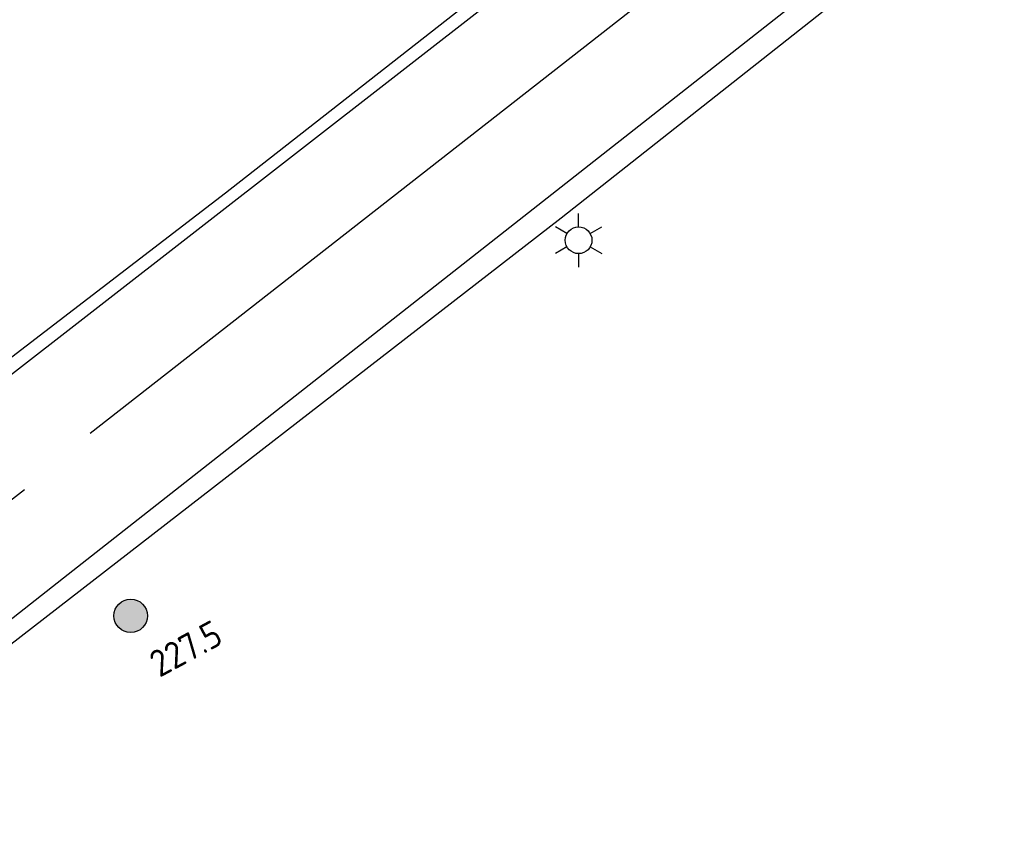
# Model space of a CAD drawing. Extents: x 237360 to 238772, y 446460 to 447476.
# Tile 11 of 14: x 238290 to 238364, y 447149 to 447209. Entities that reach past the tile are written whole.
import ezdxf
from ezdxf.enums import TextEntityAlignment as Align

# ---------------------------------------------------------------- set-up
doc = ezdxf.new("R2010")
doc.units = 0
doc.header["$MEASUREMENT"] = 0
doc.layers.get('0').update_dxf_attribs({"linetype": 'CONTINUOUS'})
for name, color, linetype in [('MDI-XX-MARKERING', 253, 'CONTINUOUS'), ('MDI-XX-TERREINAFSCH', 253, 'CONTINUOUS'), ('MDI-XX-VERLICHTING', 2, 'CONTINUOUS')]:
    doc.layers.add(name, color=color, linetype=linetype)
doc.styles.add('ISO25', font='ISO.SHX', dxfattribs={"height": 2.5})

# ---------------------------------------------------------------- blocks, each defined once
blk = doc.blocks.new('PUNT125')
at = {"color": 0}
blk.add_circle((0, 0), 0.625, dxfattribs=at)

msp = doc.modelspace()

# ---------------------------------------------------------------- hatches: boundary and pattern name
at = {"layer": 'MDI-XX-TERREINAFSCH'}
msp.add_hatch(color=7, dxfattribs=at).paths.add_polyline_path([(238297.395, 447164.892, 1), (238299.895, 447164.892, 1)])

# ---------------------------------------------------------------- linework, layer by layer
at = {"layer": 'MDI-XX-MARKERING'}
for p, q in [((238295.63, 447178.534, 44.91), (238347.078, 447218.798, 45.356)), ((238293.968, 447167.996, 44.614), (238355.488, 447216.372, 45.148)), ((238281.464, 447176.5, 44.862), (238328.25, 447212.902, 45.084)), ((238290.71, 447174.31, 44.878), (238257.608, 447148.57, 44.566)), ((238273.714, 447152.11, 44.558), (238293.968, 447167.996, 44.614))]:
    msp.add_line(p, q, dxfattribs=at)
at = {"layer": 'MDI-XX-TERREINAFSCH'}
for p, q in [((238330.786, 447194.628, 44.542), (238363.87, 447220.764, 45.316)), ((238330.8, 447216.12, 45.124), (238305.716, 447196.476, 44.988)), ((238305.716, 447196.476, 44.988), (238280.83, 447177.368, 44.91)), ((238282.798, 447157.452, 44.294), (238330.786, 447194.628, 44.542))]:
    msp.add_line(p, q, dxfattribs=at)
at = {"layer": 'MDI-XX-VERLICHTING', "color": 1, "linetype": 'Continuous'}
for p, q in [((238332.082, 447193.952, 44.598), (238332.082, 447194.952, 44.598)), ((238331.216, 447193.452, 44.598), (238330.35, 447193.952, 44.598)), ((238332.948, 447193.452, 44.598), (238333.814, 447193.952, 44.598)), ((238331.216, 447192.452, 44.598), (238330.35, 447191.952, 44.598)), ((238332.948, 447192.452, 44.598), (238333.814, 447191.952, 44.598)), ((238332.082, 447191.952, 44.598), (238332.082, 447190.952, 44.598))]:
    msp.add_line(p, q, dxfattribs=at)
msp.add_circle((238332.082, 447192.952, 44.598), 1, dxfattribs=at)

# ---------------------------------------------------------------- block references
at = {"layer": 'MDI-XX-TERREINAFSCH', "color": 7, "xscale": 2, "yscale": 2, "zscale": 2, "rotation": 28.37289323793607}
msp.add_blockref('PUNT125', (238298.645, 447164.892, 119.127), dxfattribs=at)

# ---------------------------------------------------------------- texts
at = {"layer": 'MDI-XX-TERREINAFSCH', "color": 7, "style": 'ISO25'}
msp.add_text('227.5', height=2, rotation=28.37289, dxfattribs=at).set_placement((238301.076, 447159.722, 79.849), align=Align.BOTTOM_LEFT)

doc.saveas('drawing.dxf')
